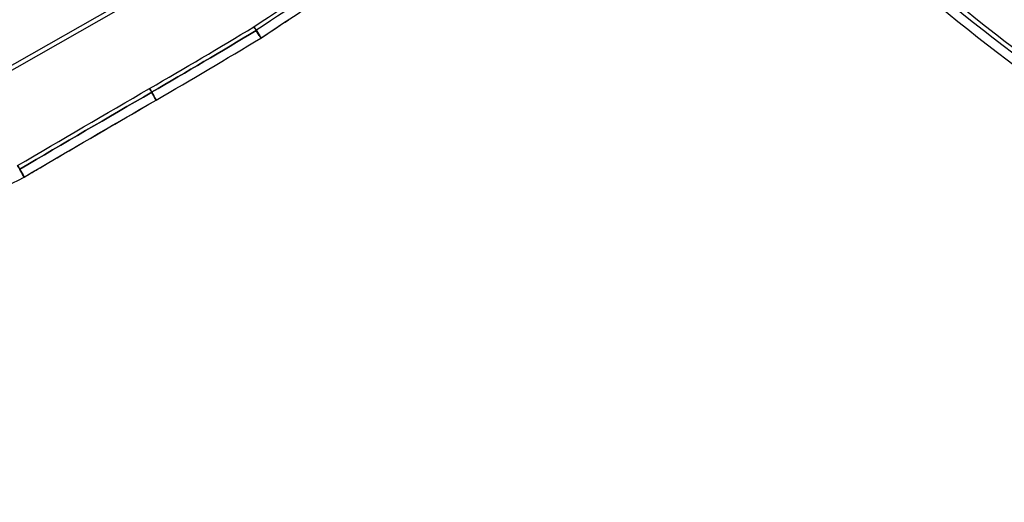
# Model space of a CAD drawing. Extents: x 1448 to 2588, y -916 to 723.
# Tile 2 of 37: x 1770 to 2161, y -244 to -52. Entities that reach past the tile are written whole.
import ezdxf

# ---------------------------------------------------------------- set-up
doc = ezdxf.new("R2010")
doc.units = 0
doc.layers.add('1', color=7, linetype='CONTINUOUS')

msp = doc.modelspace()

# ---------------------------------------------------------------- linework, layer by layer
at = {"layer": '1', "color": 250}
for p, q in [((1963.76, 41.63, 10.61), (1463.85, -242.59, 10.61)), ((1964.6, 40.14, 19.45), (1464.69, -244.07, 19.45))]:
    msp.add_line(p, q, dxfattribs=at)
at = {"layer": '1', "color": 250, "extrusion": (-0.093569, 0.164581, -0.981915)}
for centre, radius, start, end in [((-2107.65, -8193.32, -187.32), 7261.28, 85.927972, 86.36282), ((-2107.64, -8193.32, -191.82), 7256.78, 85.927185, 86.362757), ((-2107.64, -8193.32, -191.82), 7256.78, 85.927185, 86.031072), ((-1521.82, 1692.94, -196.32), 2644.24, 268.47869, 269.52272), ((-1602.5, -8945.54, -187.32), 7994.54, 89.144517, 89.579641), ((-1602.5, -8945.54, -196.32), 7994.54, 89.144517, 89.579641), ((-1602.5, -8945.54, -187.32), 7994.54, 89.578771, 89.579641), ((-1602.5, -8946.17, -191.82), 7990.67, 89.143768, 89.579641), ((-1602.5, -8945.54, -191.82), 7990.04, 89.196729, 89.579658), ((-1602.5, -8945.54, -191.82), 7990.04, 89.143751, 89.196729)]:
    msp.add_arc(centre, radius, start, end, dxfattribs=at)
at = {"layer": '1', "color": 250, "extrusion": (0.093569, -0.164581, 0.981915)}
for centre, radius, start, end in [((2107.64, -8193.32, 196.32), 7261.28, 93.637174, 94.072024), ((1521.82, 1692.94, 187.32), 2644.24, 270.47729, 271.52132), ((1521.82, 1692.94, 187.32), 2644.24, 270.47728, 271.52131), ((1521.82, 1692.94, 196.32), 2644.24, 270.47728, 271.52131), ((1521.81, 1693.15, 191.82), 2648.95, 270.47728, 271.52343), ((1602.5, -8945.54, 196.32), 7994.54, 90.420359, 90.855483), ((1632.41, 3632.54, 191.82), 4591.36, 267.1399, 268.1364)]:
    msp.add_arc(centre, radius, start, end, dxfattribs=at)
at = {"layer": '1', "color": 250, "extrusion": (-0.094654, -0.163959, -0.981915)}
msp.add_arc((2011.5, -1819.02, -224.09), 822.94, 88.66856, 99.68535, dxfattribs=at)
at = {"layer": '1', "color": 250, "extrusion": (0.094654, 0.163959, 0.981915)}
for centre, radius, start in [((-2011.5, -1819.02, 219.59), 827.44, 80.31465), ((-2011.5, -1819.02, 215.09), 822.94, 80.31467)]:
    msp.add_arc(centre, radius, start, 91.33144, dxfattribs=at)
at = {"layer": '1', "color": 250, "extrusion": (0.844653, 0.535236, 0.00918)}
msp.add_arc((-1044.55, -5.75, 1543.83), 4.5, 190.907, 280.9081, dxfattribs=at)
at = {"layer": '1', "color": 250, "extrusion": (-0.832671, -0.553605, -0.013444)}
for start, end in [(259.249, 349.1138), (349.1138, 79.1138)]:
    msp.add_arc((1078.15, -12.02, -1520.51), 4.5, start, end, dxfattribs=at)
at = {"layer": '1', "color": 250, "extrusion": (0.84461, 0.535302, 0.009245)}
msp.add_arc((-1044.67, -5.85, 1543.75), 4.5, 100.8938, 190.8929, dxfattribs=at)
at = {"layer": '1', "color": 250, "extrusion": (0.865389, 0.501097, 0.00176)}
msp.add_arc((-982.5, 5.56, 1536.13), 4.5, 190.914, 280.9115, dxfattribs=at)
at = {"layer": '1', "color": 250, "extrusion": (-0.865254, -0.501331, -0.001577)}
for start, end in [(259.0873, 349.0873), (349.0873, 79.0873)]:
    msp.add_arc((982.92, 5.84, -1535.87), 4.5, start, end, dxfattribs=at)
at = {"layer": '1', "color": 250, "extrusion": (0.865346, 0.501173, 0.001307)}
msp.add_arc((-982.64, 6.26, 1536.04), 4.5, 100.914, 190.9115, dxfattribs=at)
at = {"layer": '1', "color": 250, "extrusion": (0.873565, 0.486705, -0.001671)}
msp.add_arc((-958.13, 10.63, 1491.45), 4.5, 190.925, 280.9165, dxfattribs=at)
at = {"layer": '1', "color": 250, "extrusion": (-0.861984, -0.506927, -0.002827)}
for start, end in [(259.0881, 349.0881), (349.0881, 79.0881)]:
    msp.add_arc((992.62, 3.98, -1468.76), 4.5, start, end, dxfattribs=at)
at = {"layer": '1', "color": 250, "extrusion": (0.873566, 0.486703, -0.001662)}
msp.add_arc((-958.13, 10.61, 1491.46), 4.5, 100.9121, 190.8971, dxfattribs=at)

doc.saveas('drawing.dxf')
